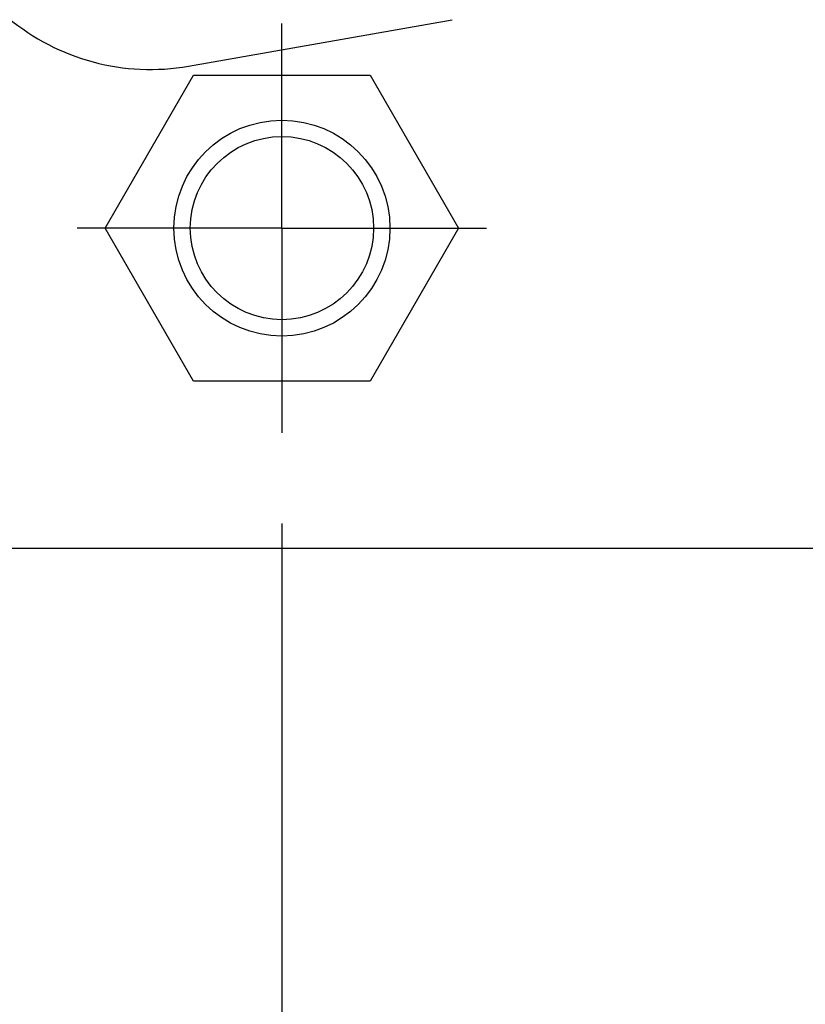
# Model space of a CAD drawing. Header units: inches. Extents: x 0 to 34, y 0 to 22.
# Tile 74 of 112: x 20.584 to 21.064, y 14.885 to 15.487. Entities that reach past the tile are written whole.
import ezdxf

# ---------------------------------------------------------------- set-up
doc = ezdxf.new("R2010")
doc.units = ezdxf.units.IN
doc.header["$LTSCALE"] = 1.87
doc.header["$MEASUREMENT"] = 0
doc.linetypes.add('CENTER', pattern=[0.6, 0.375, -0.075, 0.075, -0.075])
doc.layers.get('0').update_dxf_attribs({"linetype": 'CONTINUOUS'})
doc.layers.add('DEFAULT_1', color=7, linetype='CENTER')
doc.layers.add('DIMENSIONS', color=7, linetype='CONTINUOUS')
doc.styles.get("Standard").update_dxf_attribs({"font": 'txt', "width": 0.8})
doc.dimstyles.get("Standard").update_dxf_attribs({"dimtxt": 0.125, "dimasz": 0.18, "dimexe": 0.18, "dimexo": 0.0625, "dimgap": 0.09, "dimtad": 0, "dimtih": 1, "dimtoh": 1, "dimdec": 3, "dimzin": 4, "dimdsep": 46, "dimtxsty": 'STANDARD', "dimblk": '_FILLED', "dimblk1": '_FILLED', "dimblk2": '_FILLED', "dimcen": 0.09, "dimadec": 0, "dimazin": 0, "dimtol": 1, "dimtp": 0.01, "dimtm": 0.01, "dimtfac": 1, "dimtdec": 3, "dimtofl": 0, "dimtmove": 0, "dimatfit": 3, "dimldrblk": '_FILLED', "dimfxl": 1, "dimtolj": 1, "dimtzin": 4, "dimarcsym": 0})

# ---------------------------------------------------------------- blocks, each defined once
blk = doc.blocks.new('_FILLED')
at = {"color": 0, "linetype": 'BYBLOCK'}
blk.add_solid([(0, 0), (-1, 0.1736), (-1, -0.1736)], dxfattribs=at)
blk = doc.blocks.new('*D10')
at = {"layer": 'DIMENSIONS', "color": 2, "linetype": 'CONTINUOUS'}
for p, q in [((21.3644, 14.97635), (21.3644, 11.29471)), ((18.56208, 14.5007), (18.56208, 11.29471)), ((18.56208, 11.41971), (19.20899, 11.41971)), ((21.3644, 11.41971), (20.65899, 11.41971))]:
    blk.add_line(p, q, dxfattribs=at)
at = {"layer": 'DIMENSIONS', "color": 2, "linetype": 'CONTINUOUS', "xscale": 0.18, "yscale": 0.18, "zscale": 0.18, "rotation": 180}
blk.add_blockref('_FILLED', (18.56208, 11.41971), dxfattribs=at)
at = {"layer": 'DIMENSIONS', "color": 2, "linetype": 'CONTINUOUS', "xscale": 0.18, "yscale": 0.18, "zscale": 0.18}
blk.add_blockref('_FILLED', (21.3644, 11.41971), dxfattribs=at)
at = {"layer": 'DIMENSIONS', "color": 2, "linetype": 'CONTINUOUS', "width": 0.8}
for s, p in [('[', (19.89649, 11.35721)), (']', (20.49649, 11.35721)), ('2.802', (19.27149, 11.35721)), ('71.18', (19.99649, 11.35721))]:
    blk.add_text(s, height=0.125, dxfattribs=at).set_placement(p)
blk = doc.blocks.new('*D11')
at = {"layer": 'DIMENSIONS', "color": 2, "linetype": 'CONTINUOUS'}
for p, q in [((17.00008, 15.16395), (17.00008, 15.52395)), ((17.6113, 15.16395), (16.87508, 15.16395)), ((21.1768, 15.16395), (17.84508, 15.16395)), ((19.6149, 14.42108), (16.87508, 14.42108)), ((17.00008, 14.42108), (17.00008, 14.06108))]:
    blk.add_line(p, q, dxfattribs=at)
at = {"layer": 'DIMENSIONS', "color": 2, "linetype": 'CONTINUOUS', "xscale": 0.18, "yscale": 0.18, "zscale": 0.18}
for p, rotation in [((17.00008, 15.16395), 270), ((17.00008, 14.42108), 90)]:
    blk.add_blockref('_FILLED', p, dxfattribs=dict(at, rotation=rotation))
at = {"layer": 'DIMENSIONS', "color": 2, "linetype": 'CONTINUOUS', "width": 0.8}
for s, p in [('.743', (16.65008, 14.93983)), ('[', (16.65008, 14.75233)), (']', (17.25008, 14.75233)), ('18.87', (16.75008, 14.75233))]:
    blk.add_text(s, height=0.125, dxfattribs=at).set_placement(p)
blk = doc.blocks.new('*D21')
at = {"layer": 'DIMENSIONS', "color": 2, "linetype": 'CONTINUOUS'}
for p, q in [((20.7444, 15.1794), (20.7444, 12.04471)), ((18.56208, 14.5007), (18.56208, 12.04471)), ((18.56208, 12.16971), (18.20208, 12.16971)), ((20.7444, 12.16971), (21.1044, 12.16971))]:
    blk.add_line(p, q, dxfattribs=at)
at = {"layer": 'DIMENSIONS', "color": 2, "linetype": 'CONTINUOUS', "xscale": 0.18, "yscale": 0.18, "zscale": 0.18}
blk.add_blockref('_FILLED', (18.56208, 12.16971), dxfattribs=at)
at = {"layer": 'DIMENSIONS', "color": 2, "linetype": 'CONTINUOUS', "xscale": 0.18, "yscale": 0.18, "zscale": 0.18, "rotation": 180}
blk.add_blockref('_FILLED', (20.7444, 12.16971), dxfattribs=at)
at = {"layer": 'DIMENSIONS', "color": 2, "linetype": 'CONTINUOUS', "width": 0.8}
for s, p in [('[', (19.62698, 12.10721)), (']', (20.22698, 12.10721)), ('2.182', (19.00198, 12.10721)), ('55.43', (19.72698, 12.10721))]:
    blk.add_text(s, height=0.125, dxfattribs=at).set_placement(p)

msp = doc.modelspace()

# ---------------------------------------------------------------- linework, layer by layer
at = {"color": 7, "linetype": 'CONTINUOUS'}
for p, q in [((20.68734, 15.459), (20.84834, 15.48739)), ((20.63643, 15.35995), (20.69041, 15.45345)), ((20.69041, 15.45345), (20.79838, 15.45345)), ((20.79838, 15.45345), (20.85236, 15.35995)), ((20.69041, 15.26645), (20.63643, 15.35995)), ((20.85236, 15.35995), (20.79838, 15.26645)), ((20.79838, 15.26645), (20.69041, 15.26645))]:
    msp.add_line(p, q, dxfattribs=at)
for radius in [0.066, 0.056]:
    msp.add_circle((20.7444, 15.35995), radius, dxfattribs=at)
msp.add_arc((20.6639, 15.59195), 0.135, 180, 280, dxfattribs=at)
at = {"layer": 'DEFAULT_1', "color": 7, "linetype": 'CENTER'}
for q in [(20.7444, 15.48505), (20.6193, 15.35995), (20.7444, 15.23485), (20.8695, 15.35995)]:
    msp.add_line((20.7444, 15.35995), q, dxfattribs=at)

# ---------------------------------------------------------------- dimensions: what is measured, and where the dimension line sits
at = {"layer": 'DIMENSIONS', "color": 2, "linetype": 'CONTINUOUS'}
dim = msp.add_linear_dim(base=(17.00008, 15.16395), p1=(19.6149, 14.42108), p2=(21.1768, 15.16395), angle=90, dimstyle='Standard', dxfattribs=at)
dim.commit()
dim.dimension.update_dxf_attribs({"geometry": '*D11', "text_midpoint": (17.00008, 14.90858), "dimtype": 160})
for base, p2, picture, middle in [((20.7444, 12.16971), (20.7444, 15.1794), '*D21', (19.66448, 12.16971)), ((21.3644, 11.41971), (21.3644, 14.97635), '*D10', (19.93399, 11.41971))]:
    dim = msp.add_linear_dim(base=base, p1=(18.56208, 14.5007), p2=p2, dimstyle='Standard', dxfattribs=at)
    dim.commit()
    dim.dimension.update_dxf_attribs({"geometry": picture, "text_midpoint": middle, "dimtype": 160})

doc.saveas('drawing.dxf')
